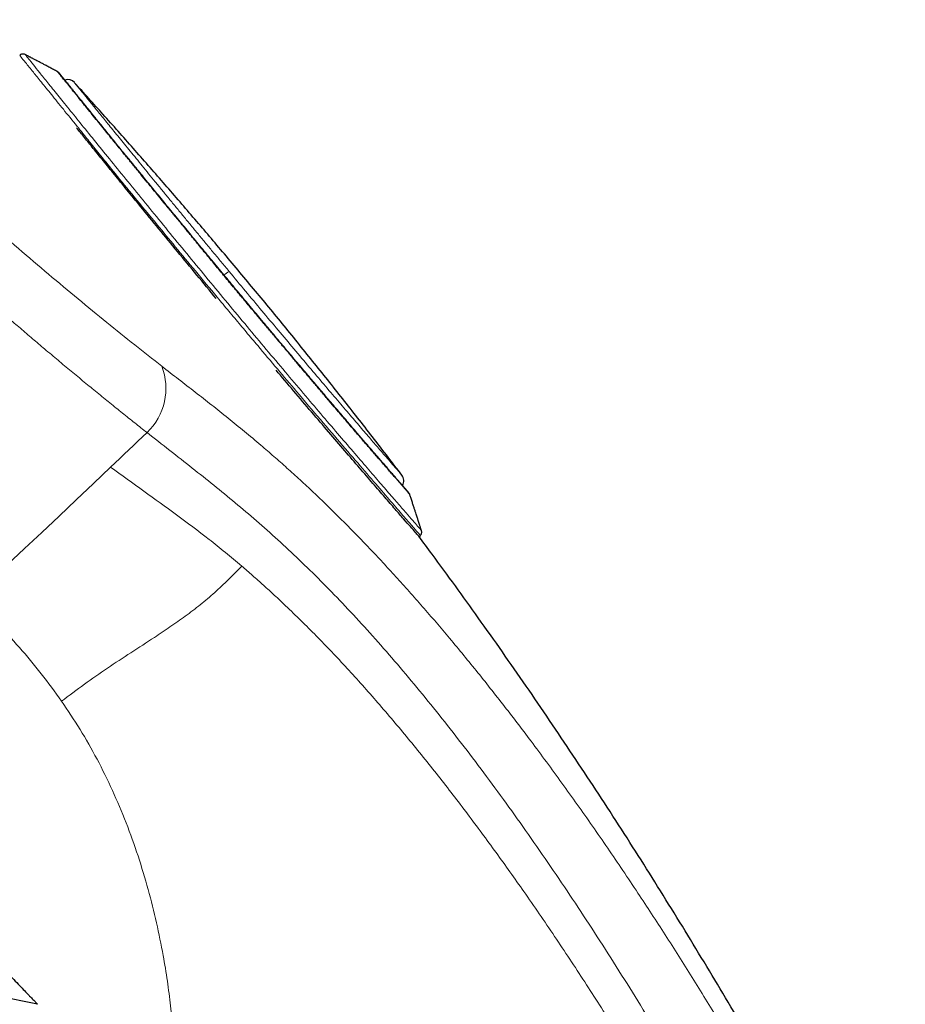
# Model space of a CAD drawing. Header units: millimetres. Extents: x 8 to 1023, y 12 to 832.
# Tile 49 of 256: x 135 to 173, y 735 to 777. Entities that reach past the tile are written whole.
import ezdxf

# ---------------------------------------------------------------- set-up
doc = ezdxf.new("R2010")
doc.units = ezdxf.units.MM

msp = doc.modelspace()

# ---------------------------------------------------------------- linework, layer by layer
at = {"color": 7, "linetype": 'Continuous', "lineweight": 30}
for p, q in [((152.576, 754.726), (152.63, 754.777)), ((136.19, 734.63), (133.807, 735.109))]:
    msp.add_line(p, q, dxfattribs=at)
at = {"color": 8, "linetype": 'Continuous', "lineweight": 0, "flags": 128}
for points in [[(140.891, 759.197), (140.696, 759.01), (140.501, 758.824), (140.306, 758.637), (140.111, 758.451), (139.915, 758.264), (139.72, 758.078), (139.525, 757.892), (139.329, 757.706)], [(139.329, 757.706), (138.591, 757.004), (137.852, 756.304), (137.112, 755.605), (136.371, 754.907), (135.629, 754.211), (134.886, 753.515), (134.142, 752.821), (133.397, 752.128)]]:
    msp.add_lwpolyline(points, dxfattribs=at)
at = {"color": 7, "linetype": 'Continuous', "lineweight": 30}
for centre, start, end in [((137.482, 773.968), 42.1697, 107.6916), ((151.516, 757.133), 329.1969, 37.2761)]:
    msp.add_arc(centre, 0.4, start, end, dxfattribs=at)
at = {"color": 8, "linetype": 'Continuous', "lineweight": 0}
for centre, radius, start, end in [((145.337, 764.638), 1.753, 121.8298, 130.5047), ((139.073, 761.098), 2.631, 313.7183, 21.2713)]:
    msp.add_arc(centre, radius, start, end, dxfattribs=at)
for points, knots in [([(67.644, 831.888), (67.65, 831.882), (67.662, 831.871), (67.758, 831.783), (67.911, 831.641), (68.125, 831.442), (68.4, 831.187), (68.734, 830.877), (69.126, 830.511), (69.578, 830.091), (70.087, 829.616), (70.653, 829.087), (71.277, 828.504), (71.955, 827.867), (72.688, 827.179), (73.473, 826.439), (74.308, 825.65), (75.193, 824.811), (76.126, 823.925), (77.106, 822.992), (78.13, 822.014), (79.199, 820.991), (80.309, 819.924), (81.46, 818.816), (82.65, 817.668), (83.877, 816.482), (85.138, 815.26), (86.433, 814.004), (87.76, 812.716), (89.117, 811.398), (90.502, 810.052), (91.915, 808.68), (93.354, 807.284), (94.817, 805.867), (96.303, 804.431), (97.809, 802.978), (99.333, 801.511), (100.873, 800.03), (102.428, 798.538), (103.994, 797.037), (105.569, 795.528), (107.151, 794.012), (108.736, 792.492), (110.323, 790.968), (111.907, 789.442), (113.485, 787.915), (115.055, 786.392), (116.614, 784.873), (118.161, 783.362), (119.694, 781.862), (121.213, 780.376), (122.714, 778.907), (124.199, 777.461), (125.664, 776.039), (127.112, 774.648), (128.541, 773.292), (129.95, 771.971), (131.34, 770.69), (132.708, 769.45), (134.054, 768.253), (135.375, 767.101), (136.67, 765.995), (137.935, 764.935), (139.168, 763.924), (140.37, 762.958), (141.14, 762.354), (141.524, 762.053)], [0, 0, 0, 0, 0.015536, 0.031166, 0.046796, 0.062426, 0.078056, 0.093687, 0.109318, 0.12495, 0.140582, 0.156216, 0.171851, 0.187486, 0.203122, 0.218759, 0.234397, 0.250035, 0.265675, 0.281315, 0.296956, 0.312597, 0.328239, 0.34388, 0.35952, 0.375159, 0.390796, 0.406431, 0.422064, 0.437695, 0.453323, 0.468949, 0.484573, 0.500197, 0.515818, 0.531439, 0.547061, 0.562686, 0.578314, 0.593947, 0.609586, 0.625232, 0.640887, 0.656553, 0.672229, 0.687908, 0.703584, 0.719255, 0.734923, 0.750585, 0.766237, 0.781878, 0.797504, 0.813113, 0.828705, 0.844283, 0.859851, 0.875412, 0.890969, 0.906527, 0.922087, 0.937652, 0.953224, 0.968805, 0.984398, 1, 1, 1, 1]), ([(64.58, 831.537), (64.58, 831.537), (64.578, 831.539), (64.584, 831.532), (64.6, 831.518), (64.628, 831.492), (64.667, 831.456), (64.717, 831.409), (64.776, 831.354), (64.845, 831.29), (64.922, 831.218), (65.009, 831.137), (65.105, 831.048), (65.215, 830.945), (65.34, 830.828), (65.481, 830.696), (65.634, 830.553), (65.799, 830.399), (65.976, 830.234), (66.164, 830.058), (66.364, 829.87), (66.572, 829.675), (66.787, 829.473), (67.009, 829.265), (67.241, 829.047), (67.484, 828.819), (67.737, 828.581), (67.995, 828.339), (68.258, 828.092), (68.524, 827.841), (68.799, 827.582), (69.083, 827.314), (69.386, 827.027), (69.711, 826.721), (70.057, 826.393), (70.414, 826.055), (70.782, 825.706), (71.159, 825.348), (71.546, 824.98), (71.943, 824.603), (72.344, 824.222), (72.746, 823.838), (73.15, 823.452), (73.563, 823.058), (73.984, 822.655), (74.414, 822.244), (74.843, 821.833), (75.271, 821.422), (75.698, 821.012), (76.133, 820.595), (76.574, 820.17), (77.039, 819.722), (77.529, 819.25), (78.045, 818.752), (78.569, 818.245), (79.101, 817.731), (79.641, 817.209), (80.188, 816.679), (80.743, 816.141), (81.296, 815.605), (81.846, 815.071), (82.393, 814.54), (82.946, 814.003), (83.505, 813.46), (84.07, 812.91), (84.63, 812.366), (85.184, 811.827), (85.733, 811.293), (86.286, 810.755), (86.844, 810.212), (87.428, 809.643), (88.04, 809.048), (88.679, 808.427), (89.323, 807.8), (89.973, 807.168), (90.628, 806.532), (91.288, 805.891), (91.953, 805.246), (92.612, 804.608), (93.263, 803.977), (93.907, 803.353), (94.555, 802.726), (95.206, 802.097), (95.861, 801.465), (96.506, 800.842), (97.142, 800.229), (97.767, 799.626), (98.395, 799.021), (99.025, 798.414), (99.682, 797.783), (100.365, 797.125), (101.076, 796.443), (101.788, 795.759), (102.502, 795.073), (103.218, 794.386), (103.934, 793.697), (104.653, 793.008), (105.359, 792.329), (106.055, 791.66), (106.739, 791.002), (107.424, 790.344), (108.108, 789.685), (108.792, 789.026), (109.462, 788.38), (110.118, 787.746), (110.76, 787.124), (111.401, 786.503), (112.041, 785.883), (112.704, 785.239), (113.39, 784.571), (114.099, 783.881), (114.806, 783.192), (115.51, 782.505), (116.212, 781.819), (116.911, 781.135), (117.608, 780.453), (118.29, 779.786), (118.958, 779.131), (119.612, 778.491), (120.264, 777.854), (120.912, 777.22), (121.558, 776.59), (122.188, 775.975), (122.804, 775.376), (123.404, 774.793), (124.002, 774.213), (124.597, 773.638), (125.212, 773.046), (125.847, 772.437), (126.501, 771.813), (127.151, 771.195), (127.798, 770.585), (128.441, 769.982), (129.079, 769.386), (129.714, 768.797), (130.334, 768.226), (130.94, 767.673), (131.531, 767.136), (132.118, 766.607), (132.702, 766.085), (133.28, 765.572), (133.844, 765.076), (134.392, 764.597), (134.925, 764.134), (135.453, 763.679), (135.977, 763.231), (136.516, 762.774), (137.07, 762.308), (137.637, 761.834), (138.197, 761.37), (138.751, 760.916), (139.298, 760.471), (139.837, 760.037), (140.369, 759.611), (140.717, 759.335), (140.891, 759.197)], [0, 0, 0, 0, 0.000001, 0.006538, 0.013074, 0.019609, 0.026144, 0.032678, 0.039212, 0.045371, 0.051531, 0.05769, 0.063849, 0.070008, 0.076881, 0.083755, 0.090629, 0.097502, 0.104376, 0.11125, 0.118125, 0.125, 0.131533, 0.138067, 0.144602, 0.151138, 0.157674, 0.164211, 0.170374, 0.176537, 0.182698, 0.188859, 0.19502, 0.201894, 0.208769, 0.215643, 0.222517, 0.22939, 0.236264, 0.243137, 0.250011, 0.256543, 0.263075, 0.269607, 0.276139, 0.282672, 0.289205, 0.295365, 0.301526, 0.307687, 0.31385, 0.320012, 0.326891, 0.33377, 0.340647, 0.347523, 0.354399, 0.361274, 0.368148, 0.375023, 0.381555, 0.388087, 0.394619, 0.401151, 0.407682, 0.414214, 0.420373, 0.426532, 0.43269, 0.43885, 0.445009, 0.451884, 0.458759, 0.465635, 0.472511, 0.479389, 0.486268, 0.493146, 0.500024, 0.506559, 0.513093, 0.519626, 0.52616, 0.532692, 0.539225, 0.545383, 0.551542, 0.5577, 0.563859, 0.570017, 0.57689, 0.583763, 0.590637, 0.59751, 0.604384, 0.611259, 0.618133, 0.625009, 0.631543, 0.638078, 0.644614, 0.651151, 0.657687, 0.664223, 0.670384, 0.676545, 0.682705, 0.688865, 0.695024, 0.701898, 0.708772, 0.715645, 0.722518, 0.729392, 0.736265, 0.743138, 0.750012, 0.756544, 0.763076, 0.769609, 0.776142, 0.782675, 0.789209, 0.795371, 0.801533, 0.807695, 0.813859, 0.820021, 0.826899, 0.833775, 0.84065, 0.847525, 0.854399, 0.861273, 0.868146, 0.875019, 0.881551, 0.888082, 0.894613, 0.901144, 0.907674, 0.914205, 0.920363, 0.926521, 0.93268, 0.938839, 0.944998, 0.951872, 0.958747, 0.965623, 0.9725, 0.979376, 0.986252, 0.993126, 1, 1, 1, 1]), ([(152.629, 754.778), (152.629, 754.778), (152.653, 754.751), (152.571, 754.846), (152.372, 755.076), (152.015, 755.489), (151.526, 756.054), (150.904, 756.774), (150.16, 757.637), (149.304, 758.633), (148.35, 759.746), (147.401, 760.859), (146.492, 761.93), (145.847, 762.693), (145.399, 763.227), (145.152, 763.521), (144.904, 763.817), (144.656, 764.114), (144.406, 764.413), (144.157, 764.713), (143.676, 765.292), (142.988, 766.122), (142.127, 767.162), (141.242, 768.233), (140.374, 769.288), (139.568, 770.277), (138.939, 771.053), (138.553, 771.535), (138.341, 771.799), (138.254, 771.908), (138.175, 772.006), (138.105, 772.094), (138.042, 772.173), (137.986, 772.242), (137.938, 772.303), (137.697, 772.599), (137.29, 773.101), (136.776, 773.735), (136.346, 774.266), (135.963, 774.741), (135.66, 775.118), (135.46, 775.368), (135.436, 775.398), (135.424, 775.413)], [0, 0, 0, 0, 0.000426, 0.040587, 0.081016, 0.121712, 0.162678, 0.203917, 0.245428, 0.287214, 0.329276, 0.371617, 0.403566, 0.435672, 0.444878, 0.454097, 0.463329, 0.472574, 0.481832, 0.491103, 0.500387, 0.535392, 0.567823, 0.597681, 0.637627, 0.671785, 0.700153, 0.722727, 0.727466, 0.731843, 0.735857, 0.739509, 0.742798, 0.745726, 0.74829, 0.750493, 0.784014, 0.816874, 0.849074, 0.880617, 0.92164, 0.961502, 1, 1, 1, 1]), ([(135.658, 775.443), (135.665, 775.435), (135.679, 775.417), (135.8, 775.265), (135.997, 775.021), (136.272, 774.678), (136.622, 774.243), (137.044, 773.719), (137.535, 773.111), (138.088, 772.428), (138.697, 771.675), (139.359, 770.86), (140.066, 769.99), (140.812, 769.074), (141.59, 768.122), (142.392, 767.142), (143.212, 766.144), (144.044, 765.136), (144.878, 764.13), (145.707, 763.137), (146.522, 762.165), (147.317, 761.223), (148.085, 760.319), (148.816, 759.461), (149.503, 758.66), (150.136, 757.924), (150.709, 757.259), (151.219, 756.669), (151.66, 756.16), (152.027, 755.737), (152.317, 755.403), (152.525, 755.163), (152.656, 755.013), (152.672, 754.994), (152.68, 754.984)], [0, 0, 0, 0, 0.030365, 0.061653, 0.092894, 0.124099, 0.15536, 0.186767, 0.218185, 0.249445, 0.280655, 0.311916, 0.343217, 0.374483, 0.405725, 0.436957, 0.468219, 0.499525, 0.530836, 0.56211, 0.593355, 0.624626, 0.655964, 0.687415, 0.718837, 0.75009, 0.781282, 0.812516, 0.843807, 0.875083, 0.906326, 0.937515, 0.968723, 1, 1, 1, 1]), ([(137.778, 774.236), (137.78, 774.234), (137.783, 774.23), (137.807, 774.2), (137.846, 774.152), (137.901, 774.085), (137.971, 773.998), (138.057, 773.892), (138.159, 773.767), (138.276, 773.623), (138.407, 773.461), (138.551, 773.283), (138.709, 773.088), (138.88, 772.878), (139.064, 772.652), (139.26, 772.41), (139.47, 772.152), (139.692, 771.879), (139.926, 771.592), (140.17, 771.291), (140.424, 770.98), (140.688, 770.657), (140.961, 770.322), (141.244, 769.976), (141.537, 769.619), (141.838, 769.251), (142.146, 768.876), (142.46, 768.494), (142.777, 768.108), (143.097, 767.719), (143.421, 767.327), (143.748, 766.93), (144.079, 766.531), (144.301, 766.262), (144.413, 766.128)], [0, 0, 0, 0, 0.03143, 0.062666, 0.093779, 0.12484, 0.15592, 0.18709, 0.218421, 0.24998, 0.281593, 0.312944, 0.344102, 0.375134, 0.40611, 0.437098, 0.468165, 0.49938, 0.530765, 0.561974, 0.593076, 0.624139, 0.655233, 0.686426, 0.717786, 0.74938, 0.781146, 0.812646, 0.843949, 0.875124, 0.906244, 0.937382, 0.96861, 1, 1, 1, 1]), ([(144.413, 766.128), (144.648, 765.844), (145.12, 765.276), (145.825, 764.43), (146.522, 763.599), (147.203, 762.788), (147.861, 762.01), (148.487, 761.271), (149.076, 760.579), (149.621, 759.94), (150.116, 759.363), (150.555, 758.853), (150.936, 758.411), (151.255, 758.042), (151.509, 757.749), (151.694, 757.537), (151.812, 757.401), (151.827, 757.384), (151.834, 757.375)], [0, 0, 0, 0, 0.062459, 0.124846, 0.187272, 0.249851, 0.312484, 0.375006, 0.437431, 0.499771, 0.562057, 0.624365, 0.686739, 0.74919, 0.811722, 0.87434, 0.937075, 1, 1, 1, 1]), ([(141.524, 762.053), (141.767, 761.864), (142.252, 761.487), (142.964, 760.935), (143.671, 760.383), (144.373, 759.824), (145.077, 759.25), (145.732, 758.7), (146.341, 758.175), (146.902, 757.678), (147.467, 757.165), (148.036, 756.633), (148.611, 756.083), (149.181, 755.522), (149.746, 754.952), (150.307, 754.373), (150.871, 753.777), (151.438, 753.163), (152.009, 752.532), (152.583, 751.884), (153.158, 751.22), (153.745, 750.529), (154.343, 749.812), (154.951, 749.067), (155.559, 748.306), (156.168, 747.531), (156.777, 746.741), (157.404, 745.913), (158.048, 745.046), (158.709, 744.14), (159.368, 743.22), (160.024, 742.286), (160.677, 741.34), (161.327, 740.383), (161.955, 739.441), (162.562, 738.517), (163.148, 737.613), (163.73, 736.7), (164.308, 735.781), (164.883, 734.856), (165.47, 733.896), (166.07, 732.903), (166.682, 731.875), (167.289, 730.843), (167.891, 729.806), (168.489, 728.766), (169.082, 727.724), (169.746, 726.549), (170.479, 725.241), (171.279, 723.801), (172.076, 722.36), (172.604, 721.398), (172.869, 720.918)], [0, 0, 0, 0, 0.023308, 0.046619, 0.069939, 0.093268, 0.116609, 0.139954, 0.158296, 0.176639, 0.194983, 0.213333, 0.231686, 0.250041, 0.267563, 0.285086, 0.302611, 0.32014, 0.337672, 0.355207, 0.372743, 0.39028, 0.408652, 0.427023, 0.445393, 0.463763, 0.482135, 0.500509, 0.520556, 0.540603, 0.56065, 0.580694, 0.600735, 0.620774, 0.640812, 0.659178, 0.677543, 0.695905, 0.714264, 0.732617, 0.750962, 0.770963, 0.79095, 0.810923, 0.830883, 0.850831, 0.870766, 0.890686, 0.91805, 0.94539, 0.972706, 1, 1, 1, 1]), ([(140.891, 759.197), (141.542, 758.689), (142.821, 757.689), (144.665, 756.217), (146.496, 754.627), (148.344, 752.86), (150.219, 750.888), (152.12, 748.708), (154.037, 746.334), (155.958, 743.787), (157.87, 741.091), (159.763, 738.268), (161.63, 735.341), (163.468, 732.328), (165.274, 729.242), (167.056, 726.099), (168.836, 722.905), (170.017, 720.758), (170.612, 719.677)], [0, 0, 0, 0, 0.066118, 0.129991, 0.19247, 0.254188, 0.315535, 0.376794, 0.438124, 0.499617, 0.561285, 0.623093, 0.685077, 0.747267, 0.809659, 0.87241, 0.935753, 1, 1, 1, 1]), ([(144.957, 753.464), (144.489, 753.853), (143.553, 754.631), (142.156, 755.673), (140.761, 756.676), (139.807, 757.362), (139.329, 757.706)], [0, 0, 0, 0, 0.250059, 0.500048, 0.750011, 1, 1, 1, 1]), ([(137.223, 747.656), (137.548, 747.899), (138.197, 748.386), (139.191, 749.081), (140.201, 749.741), (141.099, 750.321), (141.879, 750.842), (142.538, 751.306), (143.183, 751.796), (143.802, 752.322), (144.391, 752.882), (144.768, 753.27), (144.957, 753.464)], [0, 0, 0, 0, 0.124963, 0.24992, 0.374997, 0.500068, 0.583443, 0.66688, 0.750222, 0.833423, 0.916696, 1, 1, 1, 1]), ([(146.845, 751.757), (146.686, 751.906), (146.369, 752.206), (145.896, 752.638), (145.425, 753.059), (145.113, 753.329), (144.957, 753.464)], [0, 0, 0, 0, 0.249685, 0.499647, 0.749787, 1, 1, 1, 1]), ([(133.397, 752.128), (133.744, 751.766), (134.44, 751.043), (135.421, 749.965), (136.358, 748.85), (136.934, 748.054), (137.223, 747.656)], [0, 0, 0, 0, 0.25002, 0.499985, 0.749956, 1, 1, 1, 1]), ([(165.905, 725.259), (165.495, 725.98), (164.683, 727.41), (163.45, 729.52), (162.212, 731.585), (160.96, 733.61), (159.689, 735.6), (158.394, 737.561), (157.123, 739.415), (155.874, 741.17), (154.647, 742.831), (153.389, 744.466), (152.104, 746.064), (150.798, 747.61), (149.479, 749.087), (148.156, 750.485), (147.283, 751.332), (146.845, 751.757)], [0, 0, 0, 0, 0.069572, 0.137956, 0.20564, 0.273013, 0.340385, 0.408115, 0.476718, 0.537918, 0.600457, 0.664335, 0.729571, 0.796048, 0.863455, 0.931505, 1, 1, 1, 1]), ([(137.223, 747.656), (137.491, 747.257), (138.027, 746.46), (138.753, 745.178), (139.415, 743.838), (140.002, 742.444), (140.513, 741.018), (140.948, 739.58), (141.306, 738.146), (141.574, 736.826), (141.77, 735.631), (141.91, 734.562), (142.011, 733.531), (142.076, 732.543), (142.104, 731.657), (142.106, 730.875), (142.087, 730.192), (142.049, 729.568), (141.995, 729.012), (141.928, 728.521), (141.877, 728.261), (141.851, 728.131)], [0, 0, 0, 0, 0.06819, 0.136166, 0.203746, 0.270719, 0.336789, 0.401623, 0.465038, 0.52704, 0.575634, 0.623443, 0.670675, 0.717563, 0.764318, 0.803236, 0.842172, 0.881218, 0.920486, 0.960052, 1, 1, 1, 1])]:
    msp.add_open_spline(points, degree=3, knots=knots, dxfattribs=at)
at = {"color": 7, "linetype": 'Continuous', "lineweight": 30}
for points, knots in [([(135.657, 775.445), (135.64, 775.452), (135.613, 775.463), (135.574, 775.468), (135.543, 775.468), (135.511, 775.462), (135.479, 775.45), (135.45, 775.434), (135.433, 775.419), (135.425, 775.412)], [0, 0, 0, 0, 0.220124, 0.341053, 0.467796, 0.598916, 0.732648, 0.867017, 1, 1, 1, 1]), ([(137.049, 774.71), (136.992, 774.739), (136.88, 774.799), (136.718, 774.885), (136.566, 774.965), (136.431, 775.036), (136.313, 775.099), (136.211, 775.153), (136.127, 775.197), (136.062, 775.231), (136.01, 775.259), (135.964, 775.283), (135.929, 775.301), (135.903, 775.315), (135.884, 775.325), (135.862, 775.337), (135.834, 775.352), (135.797, 775.372), (135.748, 775.397), (135.701, 775.422), (135.67, 775.439), (135.659, 775.445)], [0, 0, 0, 0, 0.121466, 0.242057, 0.350888, 0.447954, 0.533252, 0.606779, 0.668533, 0.712907, 0.748699, 0.780775, 0.810494, 0.824469, 0.837855, 0.851303, 0.870907, 0.898163, 0.933072, 0.975635, 1, 1, 1, 1]), ([(144.598, 765.463), (144.458, 765.632), (144.179, 765.969), (143.763, 766.472), (143.351, 766.972), (142.947, 767.464), (142.664, 767.808), (142.5, 768.008), (142.45, 768.07), (142.399, 768.132), (142.348, 768.194), (142.301, 768.251), (142.245, 768.32), (142.173, 768.408), (142.076, 768.526), (141.951, 768.679), (141.794, 768.871), (141.603, 769.104), (141.388, 769.367), (141.15, 769.658), (140.89, 769.975), (140.611, 770.316), (140.386, 770.592), (140.234, 770.778), (140.171, 770.856), (140.134, 770.901), (140.107, 770.933), (140.046, 771.009), (139.947, 771.13), (139.806, 771.304), (139.646, 771.501), (139.465, 771.724), (139.265, 771.971), (139.05, 772.236), (138.824, 772.515), (138.596, 772.797), (138.37, 773.077), (138.149, 773.35), (137.995, 773.542), (137.904, 773.655), (137.874, 773.693), (137.85, 773.722), (137.827, 773.751), (137.803, 773.78), (137.75, 773.846), (137.678, 773.935), (137.591, 774.042), (137.516, 774.136), (137.443, 774.226), (137.374, 774.311), (137.307, 774.393), (137.242, 774.472), (137.185, 774.542), (137.139, 774.598), (137.105, 774.64), (137.081, 774.669), (137.065, 774.688), (137.055, 774.7), (137.051, 774.705), (137.049, 774.708), (137.048, 774.709), (137.047, 774.709), (137.047, 774.71), (137.047, 774.71), (137.046, 774.711), (137.047, 774.71), (137.048, 774.708)], [0, 0, 0, 0, 0.035225, 0.070336, 0.105334, 0.140219, 0.17449, 0.17897, 0.183448, 0.187925, 0.192399, 0.196871, 0.200369, 0.207406, 0.216047, 0.226294, 0.241224, 0.258621, 0.278487, 0.300822, 0.325627, 0.352904, 0.382654, 0.393491, 0.399765, 0.402301, 0.405045, 0.407997, 0.421609, 0.436475, 0.4539, 0.474588, 0.498007, 0.524157, 0.553038, 0.584648, 0.616611, 0.650944, 0.687642, 0.695927, 0.7003, 0.704724, 0.709201, 0.713729, 0.718309, 0.740594, 0.757777, 0.775586, 0.794024, 0.813091, 0.832788, 0.855243, 0.879677, 0.901682, 0.921766, 0.939927, 0.956165, 0.968862, 0.98007, 0.982759, 0.985346, 0.98783, 0.990212, 0.992492, 0.99467, 1, 1, 1, 1]), ([(137.114, 774.652), (137.104, 774.664), (137.083, 774.689), (137.059, 774.703), (137.047, 774.71)], [0, 0, 0, 0, 0.506939, 1, 1, 1, 1]), ([(137.361, 774.348), (137.36, 774.349), (137.352, 774.359), (137.338, 774.376), (137.32, 774.399), (137.303, 774.419), (137.287, 774.439), (137.271, 774.459), (137.254, 774.48), (137.237, 774.501), (137.219, 774.523), (137.202, 774.545), (137.185, 774.566), (137.169, 774.586), (137.153, 774.604), (137.14, 774.621), (137.129, 774.635), (137.12, 774.645), (137.114, 774.653), (137.113, 774.654), (137.112, 774.655)], [0, 0, 0, 0, 0.007606, 0.048077, 0.08768, 0.12757, 0.163085, 0.20281, 0.246742, 0.294876, 0.347205, 0.403722, 0.464417, 0.52928, 0.598298, 0.671483, 0.747479, 0.827562, 0.911734, 1, 1, 1, 1]), ([(152.124, 756.624), (152.124, 756.624), (152.124, 756.625), (152.12, 756.629), (152.113, 756.637), (152.104, 756.647), (152.093, 756.66), (152.08, 756.675), (152.066, 756.691), (152.049, 756.71), (152.033, 756.728), (152.015, 756.749), (151.995, 756.772), (151.971, 756.799), (151.945, 756.829), (151.917, 756.861), (151.874, 756.911), (151.811, 756.983), (151.724, 757.084), (151.626, 757.197), (151.518, 757.321), (151.402, 757.454), (151.281, 757.595), (151.154, 757.742), (151.018, 757.898), (150.875, 758.064), (150.724, 758.238), (150.569, 758.419), (150.41, 758.603), (150.248, 758.792), (150.079, 758.988), (149.905, 759.192), (149.72, 759.407), (149.526, 759.634), (149.321, 759.874), (149.111, 760.12), (148.896, 760.373), (148.676, 760.631), (148.456, 760.89), (148.236, 761.149), (148.016, 761.408), (147.793, 761.672), (147.566, 761.94), (147.332, 762.217), (147.09, 762.505), (146.84, 762.802), (146.587, 763.102), (146.332, 763.406), (146.076, 763.713), (145.823, 764.016), (145.573, 764.315), (145.328, 764.61), (145.082, 764.906), (144.835, 765.203), (144.583, 765.506), (144.327, 765.815), (144.066, 766.131), (143.805, 766.446), (143.545, 766.761), (143.287, 767.074), (143.035, 767.379), (142.791, 767.676), (142.553, 767.965), (142.318, 768.252), (142.085, 768.535), (141.851, 768.822), (141.614, 769.11), (141.377, 769.4), (141.144, 769.686), (140.915, 769.966), (140.69, 770.242), (140.474, 770.506), (140.268, 770.76), (140.07, 771.003), (139.877, 771.24), (139.69, 771.471), (139.504, 771.7), (139.32, 771.926), (139.138, 772.15), (138.964, 772.366), (138.795, 772.574), (138.634, 772.773), (138.483, 772.96), (138.342, 773.134), (138.21, 773.296), (138.086, 773.45), (137.968, 773.596), (137.865, 773.724), (137.774, 773.837), (137.694, 773.935), (137.62, 774.028), (137.55, 774.114), (137.485, 774.194), (137.426, 774.267), (137.383, 774.32), (137.353, 774.357), (137.334, 774.381), (137.316, 774.404), (137.298, 774.425), (137.282, 774.445), (137.267, 774.463), (137.252, 774.482), (137.237, 774.501), (137.221, 774.521), (137.205, 774.541), (137.189, 774.56), (137.173, 774.579), (137.159, 774.597), (137.146, 774.613), (137.134, 774.627), (137.125, 774.638), (137.119, 774.646), (137.116, 774.65), (137.116, 774.65), (137.116, 774.65)], [0, 0, 0, 0, 0.005175, 0.0116, 0.017666, 0.023373, 0.02872, 0.03371, 0.039137, 0.044072, 0.048514, 0.052462, 0.057488, 0.062511, 0.067586, 0.072714, 0.077894, 0.089837, 0.101823, 0.113808, 0.125795, 0.137784, 0.148976, 0.160171, 0.171357, 0.182535, 0.193707, 0.204876, 0.215408, 0.225938, 0.236468, 0.247004, 0.257547, 0.268742, 0.279959, 0.291183, 0.302381, 0.313559, 0.32473, 0.335258, 0.345785, 0.35631, 0.366837, 0.377367, 0.388539, 0.39972, 0.410913, 0.422102, 0.433283, 0.444459, 0.454994, 0.465529, 0.476062, 0.486595, 0.49713, 0.508307, 0.519489, 0.530681, 0.541877, 0.553064, 0.564244, 0.574782, 0.585318, 0.595853, 0.606387, 0.616922, 0.628098, 0.639278, 0.650465, 0.661662, 0.672851, 0.684029, 0.69456, 0.705088, 0.715616, 0.726142, 0.736667, 0.747834, 0.75901, 0.770198, 0.781406, 0.792627, 0.803826, 0.814367, 0.824901, 0.835431, 0.845959, 0.856484, 0.865028, 0.873575, 0.882121, 0.89067, 0.899222, 0.907683, 0.915797, 0.919243, 0.922618, 0.925921, 0.929154, 0.932412, 0.935314, 0.938559, 0.942148, 0.946081, 0.950357, 0.954977, 0.959939, 0.965244, 0.970891, 0.97688, 0.983094, 0.989637, 0.996507, 1, 1, 1, 1]), ([(151.833, 757.375), (151.441, 757.888), (150.628, 758.951), (149.378, 760.549), (148.088, 762.171), (146.784, 763.783), (145.466, 765.384), (144.16, 766.944), (142.868, 768.464), (141.59, 769.945), (140.301, 771.417), (139.033, 772.846), (138.19, 773.78), (137.783, 774.23)], [0, 0, 0, 0, 0.088387, 0.182804, 0.27724, 0.371695, 0.466169, 0.560661, 0.649771, 0.738895, 0.828033, 0.917182, 1, 1, 1, 1]), ([(143.868, 764.955), (143.589, 765.294), (143.031, 765.971), (142.202, 766.978), (141.39, 767.966), (140.664, 768.853), (140.034, 769.627), (139.502, 770.279), (139.022, 770.87), (138.592, 771.401), (138.209, 771.875), (137.978, 772.161), (137.867, 772.298)], [0, 0, 0, 0, 0.125099, 0.250194, 0.375285, 0.500372, 0.596728, 0.687889, 0.773856, 0.854629, 0.930207, 1, 1, 1, 1]), ([(152.172, 756.545), (152.172, 756.545), (152.173, 756.545), (152.171, 756.547), (152.166, 756.553), (152.156, 756.564), (152.143, 756.579), (152.128, 756.597), (152.108, 756.621), (152.081, 756.652), (152.049, 756.689), (152.013, 756.732), (151.974, 756.777), (151.935, 756.823), (151.899, 756.864), (151.868, 756.9), (151.843, 756.93), (151.822, 756.953), (151.801, 756.978), (151.775, 757.009), (151.741, 757.047), (151.705, 757.089), (151.648, 757.155), (151.565, 757.25), (151.448, 757.385), (151.309, 757.545), (151.145, 757.733), (150.966, 757.939), (150.789, 758.143), (150.627, 758.33), (150.474, 758.507), (150.317, 758.688), (150.154, 758.879), (149.982, 759.078), (149.803, 759.286), (149.617, 759.504), (149.424, 759.73), (149.218, 759.972), (148.982, 760.249), (148.704, 760.575), (148.399, 760.936), (148.093, 761.297), (147.811, 761.631), (147.554, 761.934), (147.338, 762.19), (147.161, 762.4), (147.05, 762.533), (146.98, 762.615), (146.925, 762.681), (146.845, 762.776), (146.741, 762.9), (146.636, 763.024), (146.453, 763.242), (146.2, 763.544), (145.886, 763.918), (145.616, 764.241), (145.389, 764.513), (145.201, 764.739), (145.038, 764.934), (144.901, 765.099), (144.789, 765.233), (144.703, 765.337), (144.642, 765.41), (144.61, 765.449), (144.598, 765.463)], [0, 0, 0, 0, 0.00078, 0.011595, 0.025286, 0.041852, 0.05371, 0.066699, 0.080819, 0.096386, 0.113031, 0.128145, 0.143994, 0.157718, 0.169316, 0.17879, 0.186267, 0.191533, 0.195941, 0.204048, 0.21264, 0.22172, 0.231285, 0.253186, 0.277275, 0.303556, 0.332029, 0.362696, 0.389929, 0.411611, 0.431852, 0.452287, 0.472917, 0.493742, 0.514762, 0.535979, 0.557392, 0.579, 0.602473, 0.63152, 0.663773, 0.693183, 0.719752, 0.74348, 0.764368, 0.778759, 0.791406, 0.79443, 0.797334, 0.80628, 0.815711, 0.824909, 0.833873, 0.863971, 0.89108, 0.9152, 0.933397, 0.949423, 0.963277, 0.974961, 0.984475, 0.991819, 0.996994, 1, 1, 1, 1]), ([(152.576, 754.726), (152.568, 754.735), (152.552, 754.754), (152.422, 754.904), (152.214, 755.142), (151.925, 755.475), (151.557, 755.898), (151.115, 756.409), (150.603, 757.001), (150.026, 757.67), (149.389, 758.41), (148.699, 759.215), (147.962, 760.077), (147.206, 760.966), (146.684, 761.584), (146.432, 761.883)], [0, 0, 0, 0, 0.076634, 0.153626, 0.23068, 0.307799, 0.384983, 0.462236, 0.539558, 0.616951, 0.694418, 0.771959, 0.849577, 0.927274, 1, 1, 1, 1]), ([(152.172, 756.545), (152.166, 756.559), (152.155, 756.588), (152.134, 756.613), (152.123, 756.626)], [0, 0, 0, 0, 0.487266, 1, 1, 1, 1]), ([(152.685, 754.972), (152.675, 755.002), (152.657, 755.058), (152.633, 755.133), (152.614, 755.191), (152.598, 755.238), (152.585, 755.279), (152.571, 755.321), (152.557, 755.366), (152.541, 755.413), (152.524, 755.465), (152.504, 755.528), (152.478, 755.607), (152.447, 755.704), (152.41, 755.815), (152.369, 755.941), (152.323, 756.083), (152.272, 756.239), (152.221, 756.395), (152.188, 756.498), (152.172, 756.545)], [0, 0, 0, 0, 0.058392, 0.105935, 0.142627, 0.169665, 0.195123, 0.220513, 0.250349, 0.280089, 0.311095, 0.348868, 0.400715, 0.462052, 0.532878, 0.613193, 0.702995, 0.802282, 0.911052, 1, 1, 1, 1]), ([(152.629, 754.778), (152.641, 754.792), (152.666, 754.82), (152.686, 754.873), (152.693, 754.93), (152.684, 754.966), (152.68, 754.984)], [0, 0, 0, 0, 0.245138, 0.500128, 0.755048, 1, 1, 1, 1]), ([(173.456, 721.241), (173.089, 721.907), (172.356, 723.239), (171.252, 725.235), (170.142, 727.229), (169.024, 729.217), (167.895, 731.199), (166.836, 733.033), (165.846, 734.719), (164.929, 736.259), (164, 737.791), (163.059, 739.317), (162.108, 740.835), (161.144, 742.345), (160.169, 743.848), (159.183, 745.343), (158.184, 746.83), (157.174, 748.308), (156.153, 749.778), (155.139, 751.212), (154.134, 752.608), (153.282, 753.776), (152.754, 754.484), (152.563, 754.741)], [0, 0, 0, 0, 0.057723, 0.115451, 0.17318, 0.230908, 0.288633, 0.346353, 0.391703, 0.437051, 0.482398, 0.527745, 0.573088, 0.618427, 0.663761, 0.709086, 0.754404, 0.799711, 0.845008, 0.890293, 0.93298, 0.975659, 1, 1, 1, 1]), ([(125.928, 745.296), (126.187, 745.027), (126.705, 744.489), (127.449, 743.716), (128.168, 742.968), (128.86, 742.249), (129.524, 741.56), (130.158, 740.901), (130.782, 740.252), (131.395, 739.615), (131.99, 738.997), (132.547, 738.418), (133.066, 737.878), (133.533, 737.393), (133.949, 736.96), (134.32, 736.575), (134.659, 736.223), (134.964, 735.906), (135.237, 735.623), (135.475, 735.374), (135.647, 735.196), (135.768, 735.07), (135.852, 734.983), (135.927, 734.905), (135.995, 734.834), (136.056, 734.771), (136.102, 734.723), (136.135, 734.689), (136.158, 734.665), (136.174, 734.648), (136.184, 734.638), (136.189, 734.633), (136.192, 734.63), (136.193, 734.629), (136.193, 734.629), (136.193, 734.629)], [0, 0, 0, 0, 0.039965, 0.079929, 0.119922, 0.160016, 0.200089, 0.23998, 0.27989, 0.323933, 0.367928, 0.411888, 0.455897, 0.499945, 0.539967, 0.579932, 0.619887, 0.659888, 0.699966, 0.740007, 0.779935, 0.800437, 0.821039, 0.842058, 0.863869, 0.886742, 0.91016, 0.92548, 0.94039, 0.954618, 0.96777, 0.977052, 0.985307, 0.992835, 1, 1, 1, 1])]:
    msp.add_open_spline(points, degree=3, knots=knots, dxfattribs=at)

doc.saveas('drawing.dxf')
